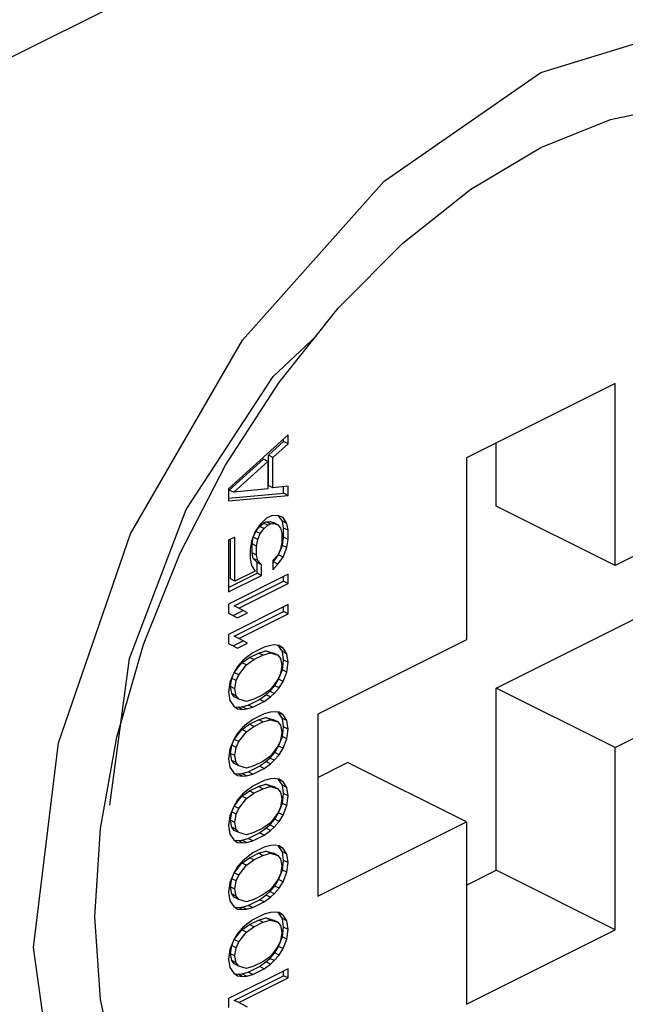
# Paper-space layout '005_EXP_CORICANT_PE_DRAWING_3_1' of a CAD drawing. Header units: millimetres. Extents: x 6 to 413, y 7 to 290.
# Tile 29 of 228: x 208.923 to 209.442, y 52.309 to 53.152. Entities that reach past the tile are written whole.
import ezdxf

# ---------------------------------------------------------------- set-up
doc = ezdxf.new("R2010")
doc.units = ezdxf.units.MM
doc.header["$LTSCALE"] = 23.1
doc.layers.add('124100000115A_M4_18T_L11_D_BL24', color=7, linetype='CONTINUOUS')
doc.layers.add('FAN_TRAY_L_R_MP_BL13', color=7, linetype='CONTINUOUS')

# ---------------------------------------------------------------- blocks, each defined once
blk = doc.blocks.new('FAN_TRAY_L_R_MP_BL13', base_point=(211.5998, 55.81422))
at = {"layer": 'FAN_TRAY_L_R_MP_BL13', "color": 3, "linetype": 'Continuous'}
for p, q in [((209.36923, 53.34646), (208.31281, 52.81825)), ((208.9349, 52.35767), (208.95616, 52.53267))]:
    blk.add_line(p, q, dxfattribs=at)
for points in [[(209.23501, 53.01363), (209.36923, 53.10678), (209.50345, 53.14785), (209.62453, 53.13283), (209.72061, 53.06319), (209.78231, 52.94575), (209.80356, 52.792)], [(208.95616, 52.53267), (209.01785, 52.71181), (209.11394, 52.87754), (209.23501, 53.01363)], [(209.23501, 52.00181), (209.11394, 52.01683), (209.01785, 52.08647), (208.95616, 52.20391), (208.9349, 52.35767)]]:
    blk.add_lwpolyline(points, dxfattribs=at)
at = {"layer": 'FAN_TRAY_L_R_MP_BL13', "color": 7, "linetype": 'Continuous'}
for points in [[(209.06563, 52.73256), (209.14015, 52.84641), (209.17707, 52.88131)], [(209.00012, 52.47937), (209.017, 52.60507), (209.06563, 52.73256)]]:
    blk.add_lwpolyline(points, dxfattribs=at)
blk = doc.blocks.new('124100000115A_M4_18T_L11_D_BL24', base_point=(209.36923, 52.57483))
at = {"layer": '124100000115A_M4_18T_L11_D_BL24', "color": 7, "linetype": 'Continuous'}
for p, q in [((209.25124, 52.9606), (209.3095, 53.00686)), ((209.19588, 52.90484), (209.25124, 52.9606)), ((209.14479, 52.84095), (209.19588, 52.90484)), ((209.43287, 52.84048), (209.30559, 52.77684)), ((209.43287, 52.68459), (209.43287, 52.84048)), ((209.15286, 52.7966), (209.10194, 52.75036)), ((209.15286, 52.78881), (209.15286, 52.7966)), ((209.13604, 52.77902), (209.14904, 52.79071)), ((209.13986, 52.77711), (209.15286, 52.78881)), ((209.14904, 52.79071), (209.14904, 52.79313)), ((209.15286, 52.78881), (209.14904, 52.79071)), ((209.33105, 52.73551), (209.33105, 52.78957)), ((209.13986, 52.77711), (209.13604, 52.77902)), ((209.13604, 52.75304), (209.13604, 52.77902)), ((209.10246, 52.74924), (209.13171, 52.77555)), ((209.10628, 52.74733), (209.13552, 52.77364)), ((209.13552, 52.77364), (209.13171, 52.77555)), ((209.13552, 52.77364), (209.13552, 52.75026)), ((209.13986, 52.75113), (209.13986, 52.77711)), ((209.30559, 52.77684), (209.30559, 52.62095)), ((209.13986, 52.75113), (209.13604, 52.75304)), ((209.15286, 52.75243), (209.13986, 52.75113)), ((209.14904, 52.74655), (209.14904, 52.75205)), ((209.15286, 52.74464), (209.15286, 52.75243)), ((209.10194, 52.75036), (209.10194, 52.73997)), ((209.10194, 52.74223), (209.14904, 52.74655)), ((209.10194, 52.73997), (209.15286, 52.74464)), ((209.10628, 52.74733), (209.10246, 52.74924)), ((209.13552, 52.75026), (209.10628, 52.74733)), ((209.15286, 52.74464), (209.14904, 52.74655)), ((209.56015, 52.74823), (209.43287, 52.68459)), ((209.43287, 52.68459), (209.33105, 52.73551)), ((209.13877, 52.72721), (209.13444, 52.72504)), ((209.14419, 52.72732), (209.13877, 52.72721)), ((209.14852, 52.72558), (209.14419, 52.72732)), ((209.14795, 52.72262), (209.14505, 52.72697)), ((209.12903, 52.71973), (209.12469, 52.71367)), ((209.12846, 52.71807), (209.13171, 52.72099)), ((209.13444, 52.72504), (209.12903, 52.71973)), ((209.13171, 52.72099), (209.13387, 52.72208)), ((209.13552, 52.71909), (209.13171, 52.72099)), ((209.13227, 52.71616), (209.13552, 52.71909)), ((209.13387, 52.72208), (209.13712, 52.7224)), ((209.13769, 52.72017), (209.13387, 52.72208)), ((209.13552, 52.71909), (209.13769, 52.72017)), ((209.13712, 52.7224), (209.14037, 52.72143)), ((209.14094, 52.72049), (209.13712, 52.7224)), ((209.13769, 52.72017), (209.14094, 52.72049)), ((209.14419, 52.71952), (209.14037, 52.72143)), ((209.14094, 52.72049), (209.14419, 52.71952)), ((209.14419, 52.71952), (209.14636, 52.71671)), ((209.15177, 52.72071), (209.14795, 52.72262)), ((209.14904, 52.71667), (209.14795, 52.72262)), ((209.15177, 52.72071), (209.14852, 52.72558)), ((209.15286, 52.71476), (209.15177, 52.72071)), ((209.12469, 52.71367), (209.12144, 52.70555)), ((209.12304, 52.70887), (209.12521, 52.71385)), ((209.12521, 52.71385), (209.12846, 52.71807)), ((209.12903, 52.71194), (209.12521, 52.71385)), ((209.12686, 52.70696), (209.12903, 52.71194)), ((209.13227, 52.71616), (209.12846, 52.71807)), ((209.12903, 52.71194), (209.13227, 52.71616)), ((209.14636, 52.71671), (209.14744, 52.71205)), ((209.14744, 52.71205), (209.14744, 52.70426)), ((209.15286, 52.71476), (209.14904, 52.71667)), ((209.14904, 52.70888), (209.14904, 52.71667)), ((209.15286, 52.70697), (209.15286, 52.71476)), ((209.10736, 52.7089), (209.10194, 52.70619)), ((209.10194, 52.70619), (209.10194, 52.66202)), ((209.10354, 52.67314), (209.10354, 52.70699)), ((209.10736, 52.67123), (209.10736, 52.7089)), ((209.12144, 52.70555), (209.12036, 52.69851)), ((209.12196, 52.70313), (209.12304, 52.70887)), ((209.12578, 52.70122), (209.12196, 52.70313)), ((209.12196, 52.69534), (209.12196, 52.70313)), ((209.12686, 52.70696), (209.12304, 52.70887)), ((209.12578, 52.70122), (209.12686, 52.70696)), ((209.1447, 52.69372), (209.14795, 52.70184)), ((209.14744, 52.70426), (209.14636, 52.69852)), ((209.14795, 52.70184), (209.14904, 52.70888)), ((209.15177, 52.69993), (209.14795, 52.70184)), ((209.15286, 52.70697), (209.14904, 52.70888)), ((209.15177, 52.69993), (209.15286, 52.70697)), ((209.12036, 52.69851), (209.12036, 52.69072)), ((209.12578, 52.69343), (209.12196, 52.69534)), ((209.12304, 52.69068), (209.12196, 52.69534)), ((209.12578, 52.69343), (209.12578, 52.70122)), ((209.12686, 52.68877), (209.12578, 52.69343)), ((209.14419, 52.69354), (209.13986, 52.68878)), ((209.14037, 52.68766), (209.1447, 52.69372)), ((209.14636, 52.69852), (209.14419, 52.69354)), ((209.14852, 52.69181), (209.1447, 52.69372)), ((209.14852, 52.69181), (209.15177, 52.69993)), ((209.12036, 52.69072), (209.12144, 52.68476)), ((209.12144, 52.68476), (209.12469, 52.67989)), ((209.12686, 52.68877), (209.12304, 52.69068)), ((209.12629, 52.68711), (209.12304, 52.69068)), ((209.13011, 52.6852), (209.12629, 52.68711)), ((209.12629, 52.67802), (209.12629, 52.68711)), ((209.13011, 52.6852), (209.12686, 52.68877)), ((209.13011, 52.67611), (209.13011, 52.6852)), ((209.13986, 52.68878), (209.13986, 52.68098)), ((209.13986, 52.68709), (209.14037, 52.68766)), ((209.13986, 52.68098), (209.14419, 52.68575)), ((209.14419, 52.68575), (209.14037, 52.68766)), ((209.14419, 52.68575), (209.14852, 52.69181)), ((209.10194, 52.66584), (209.12629, 52.67802)), ((209.15286, 52.67709), (209.10194, 52.65163)), ((209.10194, 52.66202), (209.13011, 52.67611)), ((209.12469, 52.67989), (209.10736, 52.67123)), ((209.13011, 52.67611), (209.12629, 52.67802)), ((209.15286, 52.66929), (209.15286, 52.67709)), ((209.10736, 52.67123), (209.10354, 52.67314)), ((209.10679, 52.65008), (209.14904, 52.6712)), ((209.11061, 52.64817), (209.15286, 52.66929)), ((209.14904, 52.6712), (209.14904, 52.67518)), ((209.15286, 52.66929), (209.14904, 52.6712)), ((209.10194, 52.65163), (209.10194, 52.64384)), ((209.15286, 52.65111), (209.10194, 52.62565)), ((209.15286, 52.64331), (209.15286, 52.65111)), ((209.10194, 52.64384), (209.10953, 52.63984)), ((209.10571, 52.64174), (209.11437, 52.64608)), ((209.11061, 52.64817), (209.10679, 52.65008)), ((209.10679, 52.6241), (209.14904, 52.64522)), ((209.10953, 52.63984), (209.11819, 52.64417)), ((209.11819, 52.64417), (209.11061, 52.64817)), ((209.11061, 52.62219), (209.15286, 52.64331)), ((209.14904, 52.64522), (209.14904, 52.6492)), ((209.15286, 52.64331), (209.14904, 52.64522)), ((209.33105, 52.57962), (209.45833, 52.64326)), ((209.10194, 52.62565), (209.10194, 52.61786)), ((209.10194, 52.61786), (209.10953, 52.61385)), ((209.10571, 52.61576), (209.11437, 52.6201)), ((209.11061, 52.62219), (209.10679, 52.6241)), ((209.10953, 52.61385), (209.11819, 52.61819)), ((209.11819, 52.61819), (209.11061, 52.62219)), ((209.30559, 52.62095), (209.17831, 52.55731)), ((209.12253, 52.60996), (209.11711, 52.60595)), ((209.11979, 52.60592), (209.12737, 52.60971)), ((209.13227, 52.61484), (209.12253, 52.60996)), ((209.12737, 52.60971), (209.13387, 52.61166)), ((209.13119, 52.6078), (209.12737, 52.60971)), ((209.13119, 52.6078), (209.13769, 52.60975)), ((209.13769, 52.61625), (209.13227, 52.61484)), ((209.13387, 52.61166), (209.14037, 52.60971)), ((209.13769, 52.60975), (209.13387, 52.61166)), ((209.14094, 52.61657), (209.13769, 52.61625)), ((209.13769, 52.60975), (209.14419, 52.6078)), ((209.14419, 52.6078), (209.14037, 52.60971)), ((209.14527, 52.61614), (209.14094, 52.61657)), ((209.1447, 52.61578), (209.144, 52.61627)), ((209.14852, 52.61387), (209.1447, 52.61578)), ((209.14795, 52.61091), (209.1447, 52.61578)), ((209.14852, 52.61387), (209.14527, 52.61614)), ((209.15177, 52.609), (209.14795, 52.61091)), ((209.14904, 52.60365), (209.14795, 52.61091)), ((209.15177, 52.609), (209.14852, 52.61387)), ((209.15286, 52.60174), (209.15177, 52.609)), ((209.10679, 52.59292), (209.11329, 52.60137)), ((209.11386, 52.60303), (209.10953, 52.59827)), ((209.11329, 52.60137), (209.11979, 52.60592)), ((209.11711, 52.59946), (209.11329, 52.60137)), ((209.11711, 52.60595), (209.11386, 52.60303)), ((209.11711, 52.59946), (209.12361, 52.60401)), ((209.12361, 52.60401), (209.11979, 52.60592)), ((209.12361, 52.60401), (209.13119, 52.6078)), ((209.14419, 52.6078), (209.14636, 52.60499)), ((209.14636, 52.60499), (209.14744, 52.59904)), ((209.14795, 52.59532), (209.14904, 52.60365)), ((209.15286, 52.60174), (209.14904, 52.60365)), ((209.15177, 52.59341), (209.15286, 52.60174)), ((209.10628, 52.59274), (209.10303, 52.58462)), ((209.10463, 52.58794), (209.10679, 52.59292)), ((209.10953, 52.59827), (209.10628, 52.59274)), ((209.11061, 52.59101), (209.10679, 52.59292)), ((209.11061, 52.59101), (209.11711, 52.59946)), ((209.14636, 52.592), (209.14419, 52.58702)), ((209.1447, 52.5872), (209.14795, 52.59532)), ((209.14744, 52.59904), (209.14636, 52.592)), ((209.15177, 52.59341), (209.14795, 52.59532)), ((209.14852, 52.58529), (209.15177, 52.59341)), ((209.43287, 52.52871), (209.56015, 52.59235)), ((209.10303, 52.58462), (209.10194, 52.57629)), ((209.10354, 52.58091), (209.10463, 52.58794)), ((209.10844, 52.58603), (209.10463, 52.58794)), ((209.10736, 52.579), (209.10844, 52.58603)), ((209.10844, 52.58603), (209.11061, 52.59101)), ((209.14419, 52.58702), (209.13769, 52.57857)), ((209.14146, 52.58168), (209.1447, 52.5872)), ((209.14852, 52.58529), (209.1447, 52.5872)), ((209.14527, 52.57977), (209.14852, 52.58529)), ((209.10194, 52.57629), (209.10303, 52.56904)), ((209.10736, 52.579), (209.10354, 52.58091)), ((209.10463, 52.57495), (209.10354, 52.58091)), ((209.10844, 52.57304), (209.10463, 52.57495)), ((209.10679, 52.57214), (209.10463, 52.57495)), ((209.10844, 52.57304), (209.10736, 52.579)), ((209.13769, 52.57857), (209.13119, 52.57402)), ((209.13387, 52.57399), (209.13712, 52.57691)), ((209.13712, 52.57691), (209.14146, 52.58168)), ((209.14094, 52.575), (209.13712, 52.57691)), ((209.13769, 52.57208), (209.14094, 52.575)), ((209.14094, 52.575), (209.14527, 52.57977)), ((209.14527, 52.57977), (209.14146, 52.58168)), ((209.43287, 52.52871), (209.33105, 52.57962)), ((209.33105, 52.42374), (209.33105, 52.57962)), ((209.10303, 52.56904), (209.10628, 52.56417)), ((209.11061, 52.57023), (209.10679, 52.57214)), ((209.11061, 52.57023), (209.10844, 52.57304)), ((209.11711, 52.56828), (209.11061, 52.57023)), ((209.12361, 52.57023), (209.11711, 52.56828)), ((209.11871, 52.56511), (209.12846, 52.56998)), ((209.12253, 52.5632), (209.13227, 52.56807)), ((209.13119, 52.57402), (209.12361, 52.57023)), ((209.12846, 52.56998), (209.13387, 52.57399)), ((209.13227, 52.56807), (209.12846, 52.56998)), ((209.13227, 52.56807), (209.13769, 52.57208)), ((209.13769, 52.57208), (209.13387, 52.57399)), ((209.10628, 52.56417), (209.10953, 52.56189)), ((209.10698, 52.56368), (209.11004, 52.56337)), ((209.10953, 52.56189), (209.11386, 52.56146)), ((209.11004, 52.56337), (209.11329, 52.5637)), ((209.11386, 52.56146), (209.11004, 52.56337)), ((209.11329, 52.5637), (209.11871, 52.56511)), ((209.11711, 52.56179), (209.11329, 52.5637)), ((209.11386, 52.56146), (209.11711, 52.56179)), ((209.11711, 52.56179), (209.12253, 52.5632)), ((209.12253, 52.5632), (209.11871, 52.56511)), ((209.13769, 52.55909), (209.13227, 52.55768)), ((209.14094, 52.55941), (209.13769, 52.55909)), ((209.14527, 52.55898), (209.14094, 52.55941)), ((209.1447, 52.55862), (209.144, 52.55911)), ((209.14852, 52.55671), (209.1447, 52.55862)), ((209.14795, 52.55375), (209.1447, 52.55862)), ((209.14852, 52.55671), (209.14527, 52.55898)), ((209.12253, 52.5528), (209.11711, 52.5488)), ((209.11979, 52.54876), (209.12737, 52.55255)), ((209.13227, 52.55768), (209.12253, 52.5528)), ((209.12361, 52.54685), (209.13119, 52.55064)), ((209.12737, 52.55255), (209.13387, 52.5545)), ((209.13119, 52.55064), (209.12737, 52.55255)), ((209.13119, 52.55064), (209.13769, 52.55259)), ((209.13387, 52.5545), (209.14037, 52.55256)), ((209.13769, 52.55259), (209.13387, 52.5545)), ((209.13769, 52.55259), (209.14419, 52.55065)), ((209.14419, 52.55065), (209.14037, 52.55256)), ((209.14419, 52.55065), (209.14636, 52.54783)), ((209.15177, 52.55184), (209.14795, 52.55375)), ((209.14904, 52.5465), (209.14795, 52.55375)), ((209.15177, 52.55184), (209.14852, 52.55671)), ((209.15286, 52.54459), (209.15177, 52.55184)), ((209.17831, 52.55731), (209.17831, 52.40143)), ((209.10679, 52.53577), (209.11329, 52.54421)), ((209.11386, 52.54587), (209.10953, 52.54111)), ((209.11061, 52.53386), (209.11711, 52.5423)), ((209.11329, 52.54421), (209.11979, 52.54876)), ((209.11711, 52.5423), (209.11329, 52.54421)), ((209.11711, 52.5488), (209.11386, 52.54587)), ((209.11711, 52.5423), (209.12361, 52.54685)), ((209.12361, 52.54685), (209.11979, 52.54876)), ((209.14636, 52.54783), (209.14744, 52.54188)), ((209.14744, 52.54188), (209.14636, 52.53484)), ((209.14795, 52.53816), (209.14904, 52.5465)), ((209.15286, 52.54459), (209.14904, 52.5465)), ((209.15177, 52.53625), (209.15286, 52.54459)), ((208.99209, 52.45942), (209.00608, 52.53777)), ((209.10628, 52.53559), (209.10303, 52.52747)), ((209.10463, 52.53078), (209.10679, 52.53577)), ((209.10953, 52.54111), (209.10628, 52.53559)), ((209.11061, 52.53386), (209.10679, 52.53577)), ((209.10844, 52.52888), (209.11061, 52.53386)), ((209.14636, 52.53484), (209.14419, 52.52986)), ((209.1447, 52.53004), (209.14795, 52.53816)), ((209.15177, 52.53625), (209.14795, 52.53816)), ((209.14852, 52.52813), (209.15177, 52.53625)), ((209.10303, 52.52747), (209.10194, 52.51913)), ((209.10354, 52.52375), (209.10463, 52.53078)), ((209.10844, 52.52888), (209.10463, 52.53078)), ((209.10736, 52.52184), (209.10844, 52.52888)), ((209.13712, 52.51975), (209.14146, 52.52452)), ((209.14419, 52.52986), (209.13769, 52.52142)), ((209.14146, 52.52452), (209.1447, 52.53004)), ((209.14527, 52.52261), (209.14146, 52.52452)), ((209.14852, 52.52813), (209.1447, 52.53004)), ((209.14527, 52.52261), (209.14852, 52.52813)), ((209.43287, 52.37282), (209.43287, 52.52871)), ((209.10194, 52.51913), (209.10303, 52.51188)), ((209.10736, 52.52184), (209.10354, 52.52375)), ((209.10463, 52.51779), (209.10354, 52.52375)), ((209.10844, 52.51589), (209.10463, 52.51779)), ((209.10679, 52.51498), (209.10463, 52.51779)), ((209.10844, 52.51589), (209.10736, 52.52184)), ((209.13119, 52.51687), (209.12361, 52.51308)), ((209.12846, 52.51282), (209.13387, 52.51683)), ((209.13769, 52.52142), (209.13119, 52.51687)), ((209.13387, 52.51683), (209.13712, 52.51975)), ((209.13769, 52.51492), (209.13387, 52.51683)), ((209.14094, 52.51784), (209.13712, 52.51975)), ((209.13769, 52.51492), (209.14094, 52.51784)), ((209.14094, 52.51784), (209.14527, 52.52261)), ((209.17831, 52.50325), (209.20377, 52.51598)), ((209.30559, 52.46507), (209.20377, 52.51598)), ((209.10303, 52.51188), (209.10628, 52.50701)), ((209.11061, 52.51307), (209.10679, 52.51498)), ((209.11061, 52.51307), (209.10844, 52.51589)), ((209.11711, 52.51112), (209.11061, 52.51307)), ((209.11329, 52.50654), (209.11871, 52.50795)), ((209.12361, 52.51308), (209.11711, 52.51112)), ((209.11871, 52.50795), (209.12846, 52.51282)), ((209.12253, 52.50604), (209.11871, 52.50795)), ((209.12253, 52.50604), (209.13227, 52.51091)), ((209.13227, 52.51091), (209.12846, 52.51282)), ((209.13227, 52.51091), (209.13769, 52.51492)), ((209.10628, 52.50701), (209.10953, 52.50474)), ((209.10698, 52.50652), (209.11004, 52.50621)), ((209.10953, 52.50474), (209.11386, 52.5043)), ((209.11004, 52.50621), (209.11329, 52.50654)), ((209.11386, 52.5043), (209.11004, 52.50621)), ((209.11711, 52.50463), (209.11329, 52.50654)), ((209.11386, 52.5043), (209.11711, 52.50463)), ((209.11711, 52.50463), (209.12253, 52.50604)), ((209.13227, 52.50052), (209.12253, 52.49565)), ((209.13769, 52.50193), (209.13227, 52.50052)), ((209.14094, 52.50226), (209.13769, 52.50193)), ((209.14527, 52.50182), (209.14094, 52.50226)), ((209.1447, 52.50146), (209.144, 52.50195)), ((209.14852, 52.49955), (209.1447, 52.50146)), ((209.14795, 52.49659), (209.1447, 52.50146)), ((209.14852, 52.49955), (209.14527, 52.50182)), ((209.15177, 52.49468), (209.14852, 52.49955)), ((209.11329, 52.48705), (209.11979, 52.4916)), ((209.11711, 52.49164), (209.11386, 52.48872)), ((209.12253, 52.49565), (209.11711, 52.49164)), ((209.11979, 52.4916), (209.12737, 52.49539)), ((209.12361, 52.48969), (209.11979, 52.4916)), ((209.12361, 52.48969), (209.13119, 52.49348)), ((209.12737, 52.49539), (209.13387, 52.49734)), ((209.13119, 52.49348), (209.12737, 52.49539)), ((209.13119, 52.49348), (209.13769, 52.49543)), ((209.13387, 52.49734), (209.14037, 52.4954)), ((209.13769, 52.49543), (209.13387, 52.49734)), ((209.13769, 52.49543), (209.14419, 52.49349)), ((209.14419, 52.49349), (209.14037, 52.4954)), ((209.14419, 52.49349), (209.14636, 52.49067)), ((209.14636, 52.49067), (209.14744, 52.48472)), ((209.15177, 52.49468), (209.14795, 52.49659)), ((209.14904, 52.48934), (209.14795, 52.49659)), ((209.15286, 52.48743), (209.15177, 52.49468)), ((209.10953, 52.48395), (209.10628, 52.47843)), ((209.10679, 52.47861), (209.11329, 52.48705)), ((209.11386, 52.48872), (209.10953, 52.48395)), ((209.11061, 52.4767), (209.11711, 52.48514)), ((209.11711, 52.48514), (209.11329, 52.48705)), ((209.11711, 52.48514), (209.12361, 52.48969)), ((209.14744, 52.48472), (209.14636, 52.47768)), ((209.14795, 52.481), (209.14904, 52.48934)), ((209.15286, 52.48743), (209.14904, 52.48934)), ((209.15177, 52.47909), (209.15286, 52.48743)), ((209.10628, 52.47843), (209.10303, 52.47031)), ((209.10463, 52.47363), (209.10679, 52.47861)), ((209.11061, 52.4767), (209.10679, 52.47861)), ((209.10844, 52.47172), (209.11061, 52.4767)), ((209.14636, 52.47768), (209.14419, 52.4727)), ((209.1447, 52.47288), (209.14795, 52.481)), ((209.15177, 52.47909), (209.14795, 52.481)), ((209.14852, 52.47097), (209.15177, 52.47909)), ((209.10303, 52.47031), (209.10194, 52.46197)), ((209.10354, 52.46659), (209.10463, 52.47363)), ((209.10736, 52.46468), (209.10354, 52.46659)), ((209.10463, 52.46064), (209.10354, 52.46659)), ((209.10844, 52.47172), (209.10463, 52.47363)), ((209.10736, 52.46468), (209.10844, 52.47172)), ((209.13712, 52.4626), (209.14146, 52.46736)), ((209.14419, 52.4727), (209.13769, 52.46426)), ((209.14094, 52.46069), (209.14527, 52.46545)), ((209.14146, 52.46736), (209.1447, 52.47288)), ((209.14527, 52.46545), (209.14146, 52.46736)), ((209.14852, 52.47097), (209.1447, 52.47288)), ((209.14527, 52.46545), (209.14852, 52.47097)), ((208.98739, 52.38391), (208.99209, 52.45942)), ((209.10194, 52.46197), (209.10303, 52.45472)), ((209.10844, 52.45873), (209.10463, 52.46064)), ((209.10679, 52.45782), (209.10463, 52.46064)), ((209.11061, 52.45591), (209.10679, 52.45782)), ((209.10844, 52.45873), (209.10736, 52.46468)), ((209.11061, 52.45591), (209.10844, 52.45873)), ((209.13119, 52.45971), (209.12361, 52.45592)), ((209.12846, 52.45566), (209.13387, 52.45967)), ((209.13769, 52.46426), (209.13119, 52.45971)), ((209.13227, 52.45376), (209.13769, 52.45776)), ((209.13387, 52.45967), (209.13712, 52.4626)), ((209.13769, 52.45776), (209.13387, 52.45967)), ((209.14094, 52.46069), (209.13712, 52.4626)), ((209.13769, 52.45776), (209.14094, 52.46069)), ((209.17831, 52.40143), (209.30559, 52.46507)), ((209.30559, 52.46507), (209.30559, 52.30918)), ((209.10303, 52.45472), (209.10628, 52.44985)), ((209.10628, 52.44985), (209.10953, 52.44758)), ((209.10698, 52.44936), (209.11004, 52.44906)), ((209.11004, 52.44906), (209.11329, 52.44938)), ((209.11386, 52.44715), (209.11004, 52.44906)), ((209.11711, 52.45397), (209.11061, 52.45591)), ((209.11329, 52.44938), (209.11871, 52.45079)), ((209.11711, 52.44747), (209.11329, 52.44938)), ((209.12361, 52.45592), (209.11711, 52.45397)), ((209.11711, 52.44747), (209.12253, 52.44888)), ((209.11871, 52.45079), (209.12846, 52.45566)), ((209.12253, 52.44888), (209.11871, 52.45079)), ((209.12253, 52.44888), (209.13227, 52.45376)), ((209.13227, 52.45376), (209.12846, 52.45566)), ((209.10953, 52.44758), (209.11386, 52.44715)), ((209.11386, 52.44715), (209.11711, 52.44747)), ((209.13227, 52.44336), (209.12253, 52.43849)), ((209.12737, 52.43824), (209.13387, 52.44019)), ((209.13769, 52.44477), (209.13227, 52.44336)), ((209.13387, 52.44019), (209.14037, 52.43824)), ((209.13769, 52.43828), (209.13387, 52.44019)), ((209.14094, 52.4451), (209.13769, 52.44477)), ((209.14527, 52.44467), (209.14094, 52.4451)), ((209.1447, 52.4443), (209.144, 52.44479)), ((209.14852, 52.44239), (209.1447, 52.4443)), ((209.14795, 52.43943), (209.1447, 52.4443)), ((209.14852, 52.44239), (209.14527, 52.44467)), ((209.15177, 52.43752), (209.14852, 52.44239)), ((209.11329, 52.4299), (209.11979, 52.43444)), ((209.11711, 52.43448), (209.11386, 52.43156)), ((209.12253, 52.43849), (209.11711, 52.43448)), ((209.11711, 52.42799), (209.12361, 52.43254)), ((209.11979, 52.43444), (209.12737, 52.43824)), ((209.12361, 52.43254), (209.11979, 52.43444)), ((209.12361, 52.43254), (209.13119, 52.43633)), ((209.13119, 52.43633), (209.12737, 52.43824)), ((209.13119, 52.43633), (209.13769, 52.43828)), ((209.13769, 52.43828), (209.14419, 52.43633)), ((209.14419, 52.43633), (209.14037, 52.43824)), ((209.14419, 52.43633), (209.14636, 52.43352)), ((209.14636, 52.43352), (209.14744, 52.42756)), ((209.15177, 52.43752), (209.14795, 52.43943)), ((209.14904, 52.43218), (209.14795, 52.43943)), ((209.14795, 52.42384), (209.14904, 52.43218)), ((209.15286, 52.43027), (209.14904, 52.43218)), ((209.15286, 52.43027), (209.15177, 52.43752)), ((209.10953, 52.42679), (209.10628, 52.42127)), ((209.10679, 52.42145), (209.11329, 52.4299)), ((209.11386, 52.43156), (209.10953, 52.42679)), ((209.11061, 52.41954), (209.11711, 52.42799)), ((209.11711, 52.42799), (209.11329, 52.4299)), ((209.1447, 52.41572), (209.14795, 52.42384)), ((209.14744, 52.42756), (209.14636, 52.42053)), ((209.15177, 52.42194), (209.14795, 52.42384)), ((209.15177, 52.42194), (209.15286, 52.43027)), ((209.30559, 52.41101), (209.33105, 52.42374)), ((209.43287, 52.37282), (209.33105, 52.42374)), ((209.10628, 52.42127), (209.10303, 52.41315)), ((209.10354, 52.40943), (209.10463, 52.41647)), ((209.10463, 52.41647), (209.10679, 52.42145)), ((209.10844, 52.41456), (209.10463, 52.41647)), ((209.11061, 52.41954), (209.10679, 52.42145)), ((209.10844, 52.41456), (209.11061, 52.41954)), ((209.14419, 52.41555), (209.13769, 52.4071)), ((209.14146, 52.4102), (209.1447, 52.41572)), ((209.14636, 52.42053), (209.14419, 52.41555)), ((209.14852, 52.41382), (209.1447, 52.41572)), ((209.14852, 52.41382), (209.15177, 52.42194)), ((209.10303, 52.41315), (209.10194, 52.40482)), ((209.10736, 52.40752), (209.10354, 52.40943)), ((209.10463, 52.40348), (209.10354, 52.40943)), ((209.10736, 52.40752), (209.10844, 52.41456)), ((209.10844, 52.40157), (209.10736, 52.40752)), ((209.13769, 52.4071), (209.13119, 52.40255)), ((209.13712, 52.40544), (209.14146, 52.4102)), ((209.14094, 52.40353), (209.14527, 52.40829)), ((209.14527, 52.40829), (209.14146, 52.4102)), ((209.14527, 52.40829), (209.14852, 52.41382)), ((209.10194, 52.40482), (209.10303, 52.39756)), ((209.10844, 52.40157), (209.10463, 52.40348)), ((209.10679, 52.40067), (209.10463, 52.40348)), ((209.11061, 52.39876), (209.10679, 52.40067)), ((209.11061, 52.39876), (209.10844, 52.40157)), ((209.11711, 52.39681), (209.11061, 52.39876)), ((209.12361, 52.39876), (209.11711, 52.39681)), ((209.11871, 52.39363), (209.12846, 52.39851)), ((209.13119, 52.40255), (209.12361, 52.39876)), ((209.12846, 52.39851), (209.13387, 52.40251)), ((209.13227, 52.3966), (209.12846, 52.39851)), ((209.13227, 52.3966), (209.13769, 52.4006)), ((209.13387, 52.40251), (209.13712, 52.40544)), ((209.13769, 52.4006), (209.13387, 52.40251)), ((209.14094, 52.40353), (209.13712, 52.40544)), ((209.13769, 52.4006), (209.14094, 52.40353)), ((209.10303, 52.39756), (209.10628, 52.39269)), ((209.10628, 52.39269), (209.10953, 52.39042)), ((209.10698, 52.3922), (209.11004, 52.3919)), ((209.10953, 52.39042), (209.11386, 52.38999)), ((209.11004, 52.3919), (209.11329, 52.39222)), ((209.11386, 52.38999), (209.11004, 52.3919)), ((209.11329, 52.39222), (209.11871, 52.39363)), ((209.11711, 52.39031), (209.11329, 52.39222)), ((209.11386, 52.38999), (209.11711, 52.39031)), ((209.11711, 52.39031), (209.12253, 52.39172)), ((209.12253, 52.39172), (209.11871, 52.39363)), ((209.12253, 52.39172), (209.13227, 52.3966)), ((208.99209, 52.31311), (208.98739, 52.38391)), ((209.12253, 52.38133), (209.11711, 52.37732)), ((209.11979, 52.37729), (209.12737, 52.38108)), ((209.13227, 52.38621), (209.12253, 52.38133)), ((209.12737, 52.38108), (209.13387, 52.38303)), ((209.13119, 52.37917), (209.12737, 52.38108)), ((209.13119, 52.37917), (209.13769, 52.38112)), ((209.13769, 52.38761), (209.13227, 52.38621)), ((209.13387, 52.38303), (209.14037, 52.38108)), ((209.13769, 52.38112), (209.13387, 52.38303)), ((209.14094, 52.38794), (209.13769, 52.38761)), ((209.13769, 52.38112), (209.14419, 52.37917)), ((209.14419, 52.37917), (209.14037, 52.38108)), ((209.14527, 52.38751), (209.14094, 52.38794)), ((209.1447, 52.38715), (209.144, 52.38764)), ((209.14852, 52.38524), (209.1447, 52.38715)), ((209.14795, 52.38228), (209.1447, 52.38715)), ((209.14852, 52.38524), (209.14527, 52.38751)), ((209.15177, 52.38037), (209.14795, 52.38228)), ((209.14904, 52.37502), (209.14795, 52.38228)), ((209.15177, 52.38037), (209.14852, 52.38524)), ((209.10679, 52.36429), (209.11329, 52.37274)), ((209.11386, 52.3744), (209.10953, 52.36964)), ((209.11329, 52.37274), (209.11979, 52.37729)), ((209.11711, 52.37083), (209.11329, 52.37274)), ((209.11711, 52.37732), (209.11386, 52.3744)), ((209.11711, 52.37083), (209.12361, 52.37538)), ((209.12361, 52.37538), (209.11979, 52.37729)), ((209.12361, 52.37538), (209.13119, 52.37917)), ((209.14419, 52.37917), (209.14636, 52.37636)), ((209.14636, 52.37636), (209.14744, 52.37041)), ((209.14795, 52.36669), (209.14904, 52.37502)), ((209.15286, 52.37311), (209.14904, 52.37502)), ((209.15286, 52.37311), (209.15177, 52.38037)), ((209.15177, 52.36478), (209.15286, 52.37311)), ((209.30559, 52.30918), (209.43287, 52.37282)), ((209.10463, 52.35931), (209.10679, 52.36429)), ((209.10953, 52.36964), (209.10628, 52.36411)), ((209.11061, 52.36238), (209.10679, 52.36429)), ((209.11061, 52.36238), (209.11711, 52.37083)), ((209.1447, 52.35857), (209.14795, 52.36669)), ((209.14744, 52.37041), (209.14636, 52.36337)), ((209.15177, 52.36478), (209.14795, 52.36669)), ((209.14852, 52.35666), (209.15177, 52.36478)), ((209.10303, 52.35599), (209.10194, 52.34766)), ((209.10628, 52.36411), (209.10303, 52.35599)), ((209.10354, 52.35227), (209.10463, 52.35931)), ((209.10844, 52.3574), (209.10463, 52.35931)), ((209.10736, 52.35037), (209.10844, 52.3574)), ((209.10844, 52.3574), (209.11061, 52.36238)), ((209.14419, 52.35839), (209.13769, 52.34994)), ((209.14146, 52.35304), (209.1447, 52.35857)), ((209.14636, 52.36337), (209.14419, 52.35839)), ((209.14852, 52.35666), (209.1447, 52.35857)), ((209.14527, 52.35114), (209.14852, 52.35666)), ((209.10194, 52.34766), (209.10303, 52.34041)), ((209.10736, 52.35037), (209.10354, 52.35227)), ((209.10463, 52.34632), (209.10354, 52.35227)), ((209.10844, 52.34441), (209.10736, 52.35037)), ((209.13769, 52.34994), (209.13119, 52.34539)), ((209.13387, 52.34536), (209.13712, 52.34828)), ((209.13712, 52.34828), (209.14146, 52.35304)), ((209.14094, 52.34637), (209.13712, 52.34828)), ((209.14094, 52.34637), (209.14527, 52.35114)), ((209.14527, 52.35114), (209.14146, 52.35304)), ((209.15286, 52.33934), (209.10194, 52.31388)), ((209.10303, 52.34041), (209.10628, 52.33553)), ((209.10844, 52.34441), (209.10463, 52.34632)), ((209.10679, 52.34351), (209.10463, 52.34632)), ((209.11061, 52.3416), (209.10679, 52.34351)), ((209.11061, 52.3416), (209.10844, 52.34441)), ((209.11711, 52.33965), (209.11061, 52.3416)), ((209.12361, 52.3416), (209.11711, 52.33965)), ((209.11871, 52.33647), (209.12846, 52.34135)), ((209.12253, 52.33457), (209.13227, 52.33944)), ((209.13119, 52.34539), (209.12361, 52.3416)), ((209.12846, 52.34135), (209.13387, 52.34536)), ((209.13227, 52.33944), (209.12846, 52.34135)), ((209.13227, 52.33944), (209.13769, 52.34345)), ((209.13769, 52.34345), (209.13387, 52.34536)), ((209.13769, 52.34345), (209.14094, 52.34637)), ((209.15286, 52.33154), (209.15286, 52.33934)), ((209.10628, 52.33553), (209.10953, 52.33326)), ((209.10679, 52.31233), (209.14904, 52.33345)), ((209.10698, 52.33505), (209.11004, 52.33474)), ((209.10953, 52.33326), (209.11386, 52.33283)), ((209.11004, 52.33474), (209.11329, 52.33507)), ((209.11386, 52.33283), (209.11004, 52.33474)), ((209.11061, 52.31042), (209.15286, 52.33154)), ((209.11329, 52.33507), (209.11871, 52.33647)), ((209.11711, 52.33316), (209.11329, 52.33507)), ((209.11386, 52.33283), (209.11711, 52.33316)), ((209.11711, 52.33316), (209.12253, 52.33457)), ((209.12253, 52.33457), (209.11871, 52.33647)), ((209.14904, 52.33345), (209.14904, 52.33743)), ((209.15286, 52.33154), (209.14904, 52.33345)), ((209.10194, 52.31388), (209.10194, 52.30609)), ((209.11061, 52.31042), (209.10679, 52.31233)), ((209.11819, 52.30642), (209.11061, 52.31042))]:
    blk.add_line(p, q, dxfattribs=at)
for points in [[(209.3095, 53.00686), (209.36923, 53.04249), (209.42896, 53.06659), (209.48723, 53.07859), (209.54258, 53.07819), (209.59367, 53.06539), (209.63923, 53.04051), (209.67814, 53.00417), (209.70945, 52.95725), (209.73238, 52.90092), (209.74637, 52.83656), (209.75107, 52.76575)], [(209.00608, 52.53777), (209.02901, 52.61703), (209.06032, 52.69525), (209.09923, 52.77051), (209.14479, 52.84095)], [(209.3095, 52.08307), (209.25124, 52.07107), (209.19588, 52.07147), (209.14479, 52.08427), (209.09923, 52.10915), (209.06032, 52.1455), (209.02901, 52.19241), (209.00608, 52.24874), (208.99209, 52.31311)]]:
    blk.add_lwpolyline(points, dxfattribs=at)

psp = doc.layouts.new('005_EXP_CORICANT_PE_DRAWING_3_1')

# ---------------------------------------------------------------- block references
at = {"layer": '124100000115A_M4_18T_L11_D_BL24'}
psp.add_blockref('124100000115A_M4_18T_L11_D_BL24', (209.36923, 52.57483), dxfattribs=at)
at = {"layer": 'FAN_TRAY_L_R_MP_BL13'}
psp.add_blockref('FAN_TRAY_L_R_MP_BL13', (211.5998, 55.81422), dxfattribs=at)

doc.saveas('drawing.dxf')
